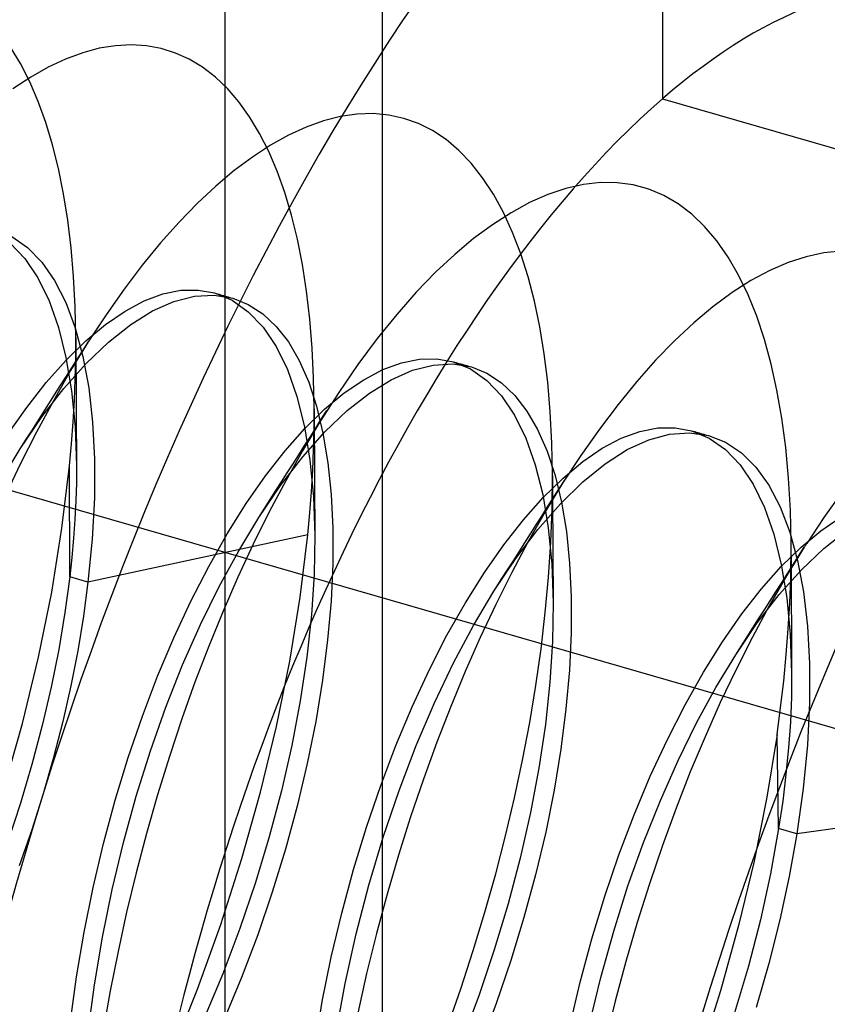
# Model space of a CAD drawing. Header units: millimetres. Extents: x -24 to 80, y -43 to 164.
# Tile 56 of 223: x 54.62 to 56.08, y -10.08 to -8.29. Entities that reach past the tile are written whole.
import ezdxf

# ---------------------------------------------------------------- set-up
doc = ezdxf.new("R2010")
doc.units = ezdxf.units.MM
doc.layers.add('MAIN-1', color=7, linetype='Continuous')
doc.layers.add('MAIN-2', color=7, linetype='Continuous')

msp = doc.modelspace()

# ---------------------------------------------------------------- linework, layer by layer
at = {"layer": 'MAIN-1'}
for p, q in [((55.2743, -39.8009), (55.2743, 118.2487)), ((54.9877, 114.29), (54.9877, -29.9032)), ((56.0437, -9.2474), (56.0429, -9.2486)), ((56.0445, -9.2462), (56.0437, -9.2474)), ((56.0406, -9.2522), (56.0399, -9.2534)), ((56.0414, -9.251), (56.0406, -9.2522)), ((56.0422, -9.2498), (56.0414, -9.251)), ((56.0429, -9.2486), (56.0422, -9.2498))]:
    msp.add_line(p, q, dxfattribs=at)
at = {"layer": 'MAIN-2'}
for p, q in [((55.7825, -7.7459), (55.7825, -8.4387)), ((54.6166, -8.3745), (54.5983, -8.3444)), ((54.7596, -8.3468), (54.7294, -8.3549)), ((54.789, -8.3421), (54.7596, -8.3468)), ((54.8175, -8.3406), (54.789, -8.3421)), ((54.8452, -8.3423), (54.8175, -8.3406)), ((54.8721, -8.3472), (54.8452, -8.3423)), ((54.898, -8.3553), (54.8721, -8.3472)), ((54.6985, -8.3663), (54.667, -8.3811)), ((54.7294, -8.3549), (54.6985, -8.3663)), ((54.9231, -8.3667), (54.898, -8.3553)), ((54.9472, -8.3812), (54.9231, -8.3667)), ((54.6334, -8.4074), (54.6166, -8.3745)), ((54.667, -8.3811), (54.635, -8.3991)), ((54.9704, -8.399), (54.9472, -8.3812)), ((54.635, -8.3991), (54.6028, -8.4205)), ((54.6487, -8.4431), (54.6334, -8.4074)), ((54.9924, -8.4199), (54.9704, -8.399)), ((55.0132, -8.444), (54.9924, -8.4199)), ((54.6625, -8.4814), (54.6487, -8.4431)), ((55.7825, -8.4387), (57.6877, -8.9887)), ((55.0327, -8.4711), (55.0132, -8.444)), ((55.0508, -8.5013), (55.0327, -8.4711)), ((55.1666, -8.4785), (55.1351, -8.4898)), ((55.1975, -8.4707), (55.1666, -8.4785)), ((55.2276, -8.4664), (55.1975, -8.4707)), ((55.257, -8.4655), (55.2276, -8.4664)), ((55.2854, -8.4681), (55.257, -8.4655)), ((55.3129, -8.4741), (55.2854, -8.4681)), ((55.3394, -8.4835), (55.3129, -8.4741)), ((54.6748, -8.5222), (54.6625, -8.4814)), ((55.1351, -8.4898), (55.1031, -8.5046)), ((55.3649, -8.4963), (55.3394, -8.4835)), ((55.3894, -8.5126), (55.3649, -8.4963)), ((55.0675, -8.5343), (55.0508, -8.5013)), ((55.1031, -8.5046), (55.0707, -8.5227)), ((55.4127, -8.5323), (55.3894, -8.5126)), ((54.6856, -8.5654), (54.6748, -8.5222)), ((55.0707, -8.5227), (55.0379, -8.5443)), ((55.4349, -8.5555), (55.4127, -8.5323)), ((55.0379, -8.5443), (55.0048, -8.569)), ((55.0827, -8.5701), (55.0675, -8.5343)), ((54.6948, -8.6109), (54.6856, -8.5654)), ((55.4558, -8.5821), (55.4349, -8.5555)), ((55.0048, -8.569), (54.9715, -8.597)), ((55.0965, -8.6086), (55.0827, -8.5701)), ((55.4754, -8.612), (55.4558, -8.5821)), ((54.9715, -8.597), (54.9382, -8.6282)), ((55.607, -8.6015), (55.5744, -8.6124)), ((55.6389, -8.5943), (55.607, -8.6015)), ((55.67, -8.5908), (55.6389, -8.5943)), ((55.7002, -8.5911), (55.67, -8.5908)), ((55.7294, -8.5951), (55.7002, -8.5911)), ((55.7577, -8.6029), (55.7294, -8.5951)), ((55.7848, -8.6143), (55.7577, -8.6029)), ((54.7025, -8.6588), (54.6948, -8.6109)), ((55.1087, -8.6497), (55.0965, -8.6086)), ((55.4935, -8.6451), (55.4754, -8.612)), ((55.5744, -8.6124), (55.5413, -8.6271)), ((55.8108, -8.6294), (55.7848, -8.6143)), ((54.9382, -8.6282), (54.9046, -8.6627)), ((55.5413, -8.6271), (55.5077, -8.6454)), ((55.8356, -8.6481), (55.8108, -8.6294)), ((55.1194, -8.6935), (55.1087, -8.6497)), ((55.5077, -8.6454), (55.4737, -8.6672)), ((55.5101, -8.6813), (55.4935, -8.6451)), ((55.8591, -8.6705), (55.8356, -8.6481)), ((54.7086, -8.709), (54.7025, -8.6588)), ((54.9046, -8.6627), (54.871, -8.7004)), ((55.4737, -8.6672), (55.4395, -8.6925)), ((55.8812, -8.6965), (55.8591, -8.6705)), ((54.6009, -8.6889), (54.6294, -8.7086)), ((55.1285, -8.7397), (55.1194, -8.6935)), ((55.4395, -8.6925), (55.4052, -8.7212)), ((55.5251, -8.7204), (55.5101, -8.6813)), ((54.598, -8.7005), (54.6245, -8.7285)), ((54.6294, -8.7086), (54.6554, -8.7352)), ((54.713, -8.7615), (54.7086, -8.709)), ((54.871, -8.7004), (54.8377, -8.741)), ((55.9019, -8.726), (55.8812, -8.6965)), ((54.6245, -8.7285), (54.648, -8.7637)), ((55.4052, -8.7212), (55.371, -8.7531)), ((55.5383, -8.7622), (55.5251, -8.7204)), ((55.9209, -8.7587), (55.9019, -8.726)), ((56.0435, -8.7254), (56.0107, -8.736)), ((56.0754, -8.7186), (56.0435, -8.7254)), ((56.1064, -8.7156), (56.0754, -8.7186)), ((54.6554, -8.7352), (54.6785, -8.7687)), ((54.8377, -8.741), (54.8046, -8.7846)), ((55.136, -8.7882), (55.1285, -8.7397)), ((56.0107, -8.736), (55.9773, -8.7504)), ((54.648, -8.7637), (54.6684, -8.8058)), ((54.7158, -8.8162), (54.713, -8.7615)), ((55.371, -8.7531), (55.3354, -8.7899)), ((55.5499, -8.8063), (55.5383, -8.7622)), ((55.9382, -8.7946), (55.9209, -8.7587)), ((55.9773, -8.7504), (55.9433, -8.7687)), ((54.6785, -8.7687), (54.6987, -8.8086)), ((55.9433, -8.7687), (55.9089, -8.7907)), ((54.8046, -8.7846), (54.7718, -8.831)), ((54.8411, -8.8056), (54.8749, -8.7929)), ((54.8749, -8.7929), (54.9076, -8.7864)), ((54.8951, -8.8067), (54.9325, -8.797)), ((54.9076, -8.7864), (54.939, -8.7859)), ((54.9325, -8.797), (54.9682, -8.7952)), ((54.939, -8.7859), (54.9689, -8.7913)), ((54.9682, -8.7952), (55.002, -8.8009)), ((54.9689, -8.7913), (55.0008, -8.8046)), ((54.9689, -8.7913), (54.9717, -8.7921)), ((54.9717, -8.7921), (54.9744, -8.7929)), ((54.9744, -8.7929), (54.9772, -8.7937)), ((54.9772, -8.7937), (54.98, -8.7945)), ((54.98, -8.7945), (54.9827, -8.7953)), ((54.9827, -8.7953), (54.9855, -8.7961)), ((54.9855, -8.7961), (54.9882, -8.7969)), ((54.9882, -8.7969), (54.991, -8.7977)), ((54.991, -8.7977), (54.9937, -8.7985)), ((54.9937, -8.7985), (54.9965, -8.7993)), ((54.9965, -8.7993), (54.9993, -8.8001)), ((54.9993, -8.8001), (55.002, -8.8009)), ((55.002, -8.8009), (55.0303, -8.8122)), ((55.142, -8.8388), (55.136, -8.7882)), ((55.3354, -8.7899), (55.2998, -8.8302)), ((55.9089, -8.7907), (55.8741, -8.8163)), ((55.9538, -8.8336), (55.9382, -8.7946)), ((54.6684, -8.8058), (54.6855, -8.8543)), ((54.6987, -8.8086), (54.7158, -8.8547)), ((54.717, -8.8729), (54.7158, -8.8162)), ((54.8064, -8.8241), (54.8411, -8.8056)), ((54.8565, -8.8239), (54.8951, -8.8067)), ((55.0008, -8.8046), (55.0303, -8.8253)), ((55.0303, -8.8122), (55.0566, -8.8293)), ((55.5597, -8.8529), (55.5499, -8.8063)), ((55.8741, -8.8163), (55.8392, -8.8455)), ((54.7718, -8.831), (54.7395, -8.8802)), ((54.771, -8.8484), (54.8064, -8.8241)), ((54.8169, -8.8486), (54.8565, -8.8239)), ((55.0303, -8.8253), (55.0571, -8.8533)), ((55.0566, -8.8293), (55.0809, -8.852)), ((55.2998, -8.8302), (55.2645, -8.8741)), ((55.9678, -8.8756), (55.9538, -8.8336)), ((54.6855, -8.8543), (54.6991, -8.9088)), ((54.7158, -8.8547), (54.7297, -8.9064)), ((54.7352, -8.8782), (54.771, -8.8484)), ((54.7766, -8.8805), (54.8169, -8.8486)), ((55.0571, -8.8533), (55.0809, -8.8884)), ((55.0809, -8.852), (55.103, -8.8803)), ((55.1463, -8.8913), (55.142, -8.8388)), ((55.5678, -8.9019), (55.5597, -8.8529)), ((55.8392, -8.8455), (55.8042, -8.8783)), ((54.717, -8.8727), (54.717, -8.8918)), ((54.6993, -8.9134), (54.7352, -8.8782)), ((54.7395, -8.8802), (54.7076, -8.9323)), ((54.7168, -8.9101), (54.717, -8.8729)), ((54.7302, -8.8949), (54.7405, -8.8787)), ((54.736, -8.9192), (54.7766, -8.8805)), ((55.0809, -8.8884), (55.1015, -8.9304)), ((55.103, -8.8803), (55.1227, -8.914)), ((55.2645, -8.8741), (55.2293, -8.9214)), ((55.8042, -8.8783), (55.77, -8.9135)), ((55.98, -8.9204), (55.9678, -8.8756)), ((54.717, -8.8918), (54.7171, -8.9109)), ((54.7199, -8.9111), (54.7302, -8.8949)), ((54.7297, -8.9064), (54.7403, -8.9636)), ((55.1489, -8.9456), (55.1463, -8.8913)), ((55.5742, -8.9534), (55.5678, -8.9019)), ((60.6911, -10.9094), (53.7629, -8.9094)), ((54.6633, -8.9539), (54.6993, -8.9134)), ((54.6954, -8.9647), (54.736, -8.9192)), ((54.6991, -8.9088), (54.7092, -8.9689)), ((54.7095, -8.9275), (54.7199, -8.9111)), ((54.7159, -8.9479), (54.7168, -8.9101)), ((54.7171, -8.9109), (54.7172, -8.9303)), ((55.1227, -8.914), (55.1399, -8.9531)), ((55.2293, -8.9214), (55.1945, -8.9719)), ((55.2746, -8.9306), (55.3084, -8.9181)), ((55.3084, -8.9181), (55.3411, -8.9115)), ((55.3285, -8.9318), (55.3659, -8.9222)), ((55.3411, -8.9115), (55.3725, -8.9108)), ((55.3659, -8.9222), (55.4017, -8.9201)), ((55.3725, -8.9108), (55.4024, -8.9161)), ((55.4017, -8.9201), (55.4355, -8.9257)), ((55.4024, -8.9161), (55.4341, -8.9294)), ((55.4024, -8.9161), (55.4052, -8.9169)), ((55.4052, -8.9169), (55.4079, -8.9177)), ((55.4079, -8.9177), (55.4107, -8.9185)), ((55.4107, -8.9185), (55.4134, -8.9193)), ((55.4134, -8.9193), (55.4162, -8.9201)), ((55.4162, -8.9201), (55.4189, -8.9209)), ((55.4189, -8.9209), (55.4217, -8.9217)), ((55.4217, -8.9217), (55.4245, -8.9225)), ((55.4245, -8.9225), (55.4272, -8.9233)), ((55.4272, -8.9233), (55.43, -8.9241)), ((55.43, -8.9241), (55.4327, -8.9249)), ((55.4327, -8.9249), (55.4355, -8.9257)), ((55.4355, -8.9257), (55.4637, -8.9371)), ((55.77, -8.9135), (55.7359, -8.952)), ((55.9905, -8.9681), (55.98, -8.9204)), ((54.7076, -8.9323), (54.6763, -8.987)), ((54.6887, -8.9601), (54.699, -8.944)), ((54.699, -8.944), (54.7095, -8.9275)), ((54.7172, -8.9303), (54.7173, -8.9497)), ((55.1015, -8.9304), (55.1187, -8.9792)), ((55.2399, -8.9489), (55.2746, -8.9306)), ((55.2899, -8.9489), (55.3285, -8.9318)), ((55.4341, -8.9294), (55.4633, -8.9502)), ((55.4637, -8.9371), (55.4899, -8.9543)), ((54.6277, -8.9994), (54.6633, -8.9539)), ((54.6784, -8.9763), (54.6887, -8.9601)), ((54.7143, -8.9864), (54.7159, -8.9479)), ((54.7173, -8.9497), (54.7174, -8.9688)), ((55.1399, -8.9531), (55.1543, -8.9972)), ((55.1499, -9.0017), (55.1489, -8.9456)), ((55.2046, -8.9728), (55.2399, -8.9489)), ((55.2503, -8.9733), (55.2899, -8.9489)), ((55.4633, -8.9502), (55.4899, -8.9783)), ((55.4899, -8.9543), (55.5141, -8.9773)), ((55.5788, -9.0075), (55.5742, -8.9534)), ((55.7359, -8.952), (55.7018, -8.9936)), ((54.6553, -9.0166), (54.6954, -8.9647)), ((54.668, -8.9927), (54.6784, -8.9763)), ((54.7092, -8.9689), (54.7156, -9.0343)), ((54.7174, -8.9688), (54.7174, -8.9881)), ((54.7403, -8.9636), (54.7474, -9.0257)), ((55.1187, -8.9792), (55.1323, -9.0342)), ((55.1945, -8.9719), (55.1602, -9.0254)), ((55.1689, -9.0024), (55.2046, -8.9728)), ((55.21, -9.0048), (55.2503, -8.9733)), ((55.4899, -8.9783), (55.5136, -9.0133)), ((55.5141, -8.9773), (55.5361, -9.0058)), ((55.9993, -9.0186), (55.9905, -8.9681)), ((54.6763, -8.987), (54.6457, -9.0439)), ((54.6575, -9.0092), (54.668, -8.9927)), ((54.712, -9.0255), (54.7143, -8.9864)), ((54.7174, -8.9881), (54.7175, -9.0075)), ((55.1543, -8.9972), (55.1659, -9.0462)), ((55.7018, -8.9936), (55.6679, -9.0385)), ((54.5925, -9.0498), (54.6277, -8.9994)), ((54.6472, -9.0253), (54.6575, -9.0092)), ((54.7175, -9.0075), (54.7176, -9.0271)), ((55.133, -9.0374), (55.1689, -9.0024)), ((55.1497, -9.0383), (55.1499, -9.0017)), ((55.1499, -9.0018), (55.1499, -9.0208)), ((55.1629, -9.0208), (55.1731, -9.0048)), ((55.1695, -9.0434), (55.21, -9.0048)), ((55.5136, -9.0133), (55.5342, -9.0551)), ((55.5361, -9.0058), (55.5558, -9.0396)), ((55.5817, -9.064), (55.5788, -9.0075)), ((54.6158, -9.0747), (54.6553, -9.0166)), ((54.6368, -9.0415), (54.6472, -9.0253)), ((54.709, -9.0653), (54.712, -9.0255)), ((54.7176, -9.0271), (54.7177, -9.0463)), ((54.7474, -9.0257), (54.7509, -9.0926)), ((55.1602, -9.0254), (55.1288, -9.0778)), ((55.1499, -9.0208), (55.15, -9.0398)), ((55.1527, -9.0369), (55.1629, -9.0208)), ((56.0063, -9.0718), (55.9993, -9.0186)), ((54.6457, -9.0439), (54.6161, -9.1026)), ((54.6263, -9.058), (54.6368, -9.0415)), ((54.7156, -9.0343), (54.7181, -9.1045)), ((54.7177, -9.0463), (54.7179, -9.0658)), ((55.0971, -9.0778), (55.133, -9.0374)), ((55.129, -9.0889), (55.1695, -9.0434)), ((55.1323, -9.0342), (55.1423, -9.0949)), ((55.1424, -9.0531), (55.1527, -9.0369)), ((55.1488, -9.0755), (55.1497, -9.0383)), ((55.15, -9.0398), (55.1501, -9.059)), ((55.1659, -9.0462), (55.1748, -9.0996)), ((55.5558, -9.0396), (55.5729, -9.0786)), ((55.6679, -9.0385), (55.6343, -9.0863)), ((55.7077, -9.0552), (55.7415, -9.0428)), ((55.7415, -9.0428), (55.7742, -9.0365)), ((55.7575, -9.0579), (55.7953, -9.0477)), ((55.7742, -9.0365), (55.8056, -9.0361)), ((55.7953, -9.0477), (55.8315, -9.0452)), ((55.8056, -9.0361), (55.8355, -9.0416)), ((55.8315, -9.0452), (55.8659, -9.0504)), ((55.8355, -9.0416), (55.8674, -9.0548)), ((55.8355, -9.0416), (55.8383, -9.0424)), ((55.8383, -9.0424), (55.8411, -9.0432)), ((55.8411, -9.0432), (55.8438, -9.044)), ((55.8438, -9.044), (55.8466, -9.0448)), ((55.8466, -9.0448), (55.8493, -9.0456)), ((55.8493, -9.0456), (55.8521, -9.0464)), ((55.8521, -9.0464), (55.8549, -9.0472)), ((55.8549, -9.0472), (55.8576, -9.048)), ((55.8576, -9.048), (55.8604, -9.0488)), ((55.8604, -9.0488), (55.8631, -9.0495)), ((55.8631, -9.0495), (55.8659, -9.0503)), ((55.8659, -9.0503), (55.8686, -9.0511)), ((55.8659, -9.0504), (55.8969, -9.0625)), ((54.6157, -9.0746), (54.6263, -9.058)), ((54.7053, -9.1056), (54.709, -9.0653)), ((54.7179, -9.0658), (54.718, -9.085)), ((55.1218, -9.0854), (55.132, -9.0694)), ((55.132, -9.0694), (55.1424, -9.0531)), ((55.1501, -9.059), (55.1502, -9.0784)), ((55.5342, -9.0551), (55.5515, -9.1033)), ((55.5828, -9.1225), (55.5817, -9.064)), ((55.673, -9.0735), (55.7077, -9.0552)), ((55.7185, -9.0759), (55.7575, -9.0579)), ((55.8674, -9.0548), (55.8968, -9.0755)), ((55.8969, -9.0625), (55.9258, -9.0816)), ((54.5793, -9.135), (54.6158, -9.0747)), ((54.718, -9.085), (54.7181, -9.1045)), ((55.0615, -9.1234), (55.0971, -9.0778)), ((55.1288, -9.0778), (55.0982, -9.1324)), ((55.1115, -9.1016), (55.1218, -9.0854)), ((55.1473, -9.1134), (55.1488, -9.0755)), ((55.1502, -9.0784), (55.1503, -9.0973)), ((55.5729, -9.0786), (55.5875, -9.1226)), ((55.6343, -9.0863), (55.6012, -9.137)), ((55.6377, -9.0977), (55.673, -9.0735)), ((55.6786, -9.1014), (55.7185, -9.0759)), ((55.8968, -9.0755), (55.9235, -9.1035)), ((55.9258, -9.0816), (55.9521, -9.1076)), ((56.0115, -9.1275), (56.0063, -9.0718)), ((54.6161, -9.1026), (54.5875, -9.1628)), ((54.7181, -9.1045), (54.7179, -9.1365)), ((54.7509, -9.0926), (54.7506, -9.1636)), ((55.0888, -9.141), (55.129, -9.0889)), ((55.1011, -9.1179), (55.1115, -9.1016)), ((55.1423, -9.0949), (55.1485, -9.161)), ((55.1503, -9.0973), (55.1504, -9.1164)), ((55.1748, -9.0996), (55.1807, -9.1572)), ((55.5515, -9.1033), (55.5652, -9.1577)), ((55.6019, -9.1275), (55.6377, -9.0977)), ((55.638, -9.1343), (55.6786, -9.1014)), ((55.9235, -9.1035), (55.9471, -9.1387)), ((54.6917, -9.2184), (54.7053, -9.1056)), ((54.706, -9.307), (54.7053, -9.1056)), ((55.0906, -9.1343), (55.1011, -9.1179)), ((55.145, -9.152), (55.1473, -9.1134)), ((55.1504, -9.1164), (55.1504, -9.1356)), ((55.5822, -9.1826), (55.5828, -9.1225)), ((55.5875, -9.1226), (55.5992, -9.1713)), ((55.9521, -9.1076), (55.9757, -9.1405)), ((54.7179, -9.1365), (54.717, -9.1692)), ((55.0264, -9.1739), (55.0615, -9.1234)), ((55.0493, -9.1991), (55.0888, -9.141)), ((55.0982, -9.1324), (55.0683, -9.189)), ((55.0805, -9.1502), (55.0906, -9.1343)), ((55.1504, -9.1356), (55.1505, -9.1551)), ((55.5659, -9.1628), (55.6019, -9.1275)), ((55.6012, -9.137), (55.5696, -9.1888)), ((55.5827, -9.1236), (55.5828, -9.1426)), ((55.5943, -9.1478), (55.6045, -9.1318)), ((55.5972, -9.1742), (55.638, -9.1343)), ((55.9471, -9.1387), (55.9676, -9.1809)), ((55.9757, -9.1405), (55.9962, -9.1799)), ((56.0148, -9.1858), (56.0115, -9.1275)), ((55.0702, -9.1663), (55.0805, -9.1502)), ((55.1421, -9.191), (55.145, -9.152)), ((55.1505, -9.1551), (55.1507, -9.1739)), ((55.1807, -9.1572), (55.1838, -9.2185)), ((55.5652, -9.1577), (55.5752, -9.2179)), ((55.5828, -9.1426), (55.5829, -9.1618)), ((55.5841, -9.1639), (55.5943, -9.1478)), ((56.1075, -9.1544), (56.0757, -9.199)), ((54.717, -9.1692), (54.7154, -9.2027)), ((54.7506, -9.1636), (54.7467, -9.2385)), ((54.9919, -9.2289), (55.0264, -9.1739)), ((55.0598, -9.1826), (55.0702, -9.1663)), ((55.1485, -9.161), (55.151, -9.2318)), ((55.1507, -9.1739), (55.1508, -9.193)), ((55.53, -9.2033), (55.5659, -9.1628)), ((55.5564, -9.2209), (55.5972, -9.1742)), ((55.5738, -9.1801), (55.5841, -9.1639)), ((55.5829, -9.1618), (55.583, -9.1811)), ((55.5992, -9.1713), (55.608, -9.2247)), ((55.0683, -9.189), (55.0393, -9.2475)), ((55.0493, -9.1991), (55.0598, -9.1826)), ((55.1385, -9.2306), (55.1421, -9.191)), ((55.1508, -9.193), (55.1509, -9.2122)), ((55.5696, -9.1888), (55.5388, -9.243)), ((55.5634, -9.1965), (55.5738, -9.1801)), ((55.5798, -9.2443), (55.5822, -9.1826)), ((55.583, -9.1811), (55.583, -9.2005)), ((55.9676, -9.1809), (55.9847, -9.2297)), ((55.9962, -9.1799), (56.0136, -9.2256)), ((56.0161, -9.2463), (56.0148, -9.1858)), ((54.7154, -9.2027), (54.713, -9.2368)), ((55.0128, -9.2595), (55.0493, -9.1991)), ((55.1509, -9.2122), (55.151, -9.2317)), ((55.4943, -9.2488), (55.53, -9.2033)), ((55.5429, -9.2287), (55.5532, -9.2125)), ((55.5532, -9.2125), (55.5634, -9.1965)), ((55.583, -9.2005), (55.5831, -9.2194)), ((56.0757, -9.199), (56.0445, -9.2462)), ((56.0699, -9.2235), (56.1053, -9.1993)), ((54.6731, -9.3346), (54.6917, -9.2184)), ((54.9584, -9.2881), (54.9919, -9.2289)), ((55.1838, -9.2185), (55.1837, -9.2832)), ((55.516, -9.2739), (55.5564, -9.2209)), ((55.5325, -9.2451), (55.5429, -9.2287)), ((55.5752, -9.2179), (55.5815, -9.2836)), ((55.5831, -9.2194), (55.5832, -9.2385)), ((55.608, -9.2247), (55.6138, -9.2822)), ((55.9847, -9.2297), (55.9983, -9.2846)), ((56.0136, -9.2256), (56.0277, -9.2771)), ((56.0342, -9.2532), (56.0699, -9.2235)), ((56.0756, -9.2554), (56.1159, -9.2236)), ((54.713, -9.2368), (54.7098, -9.2716)), ((55.1385, -9.2306), (54.739, -9.3165)), ((54.7467, -9.2385), (54.739, -9.3165)), ((55.0393, -9.2475), (55.0113, -9.3076)), ((55.1246, -9.3442), (55.1385, -9.2306)), ((55.151, -9.2318), (55.1497, -9.3023)), ((55.5388, -9.243), (55.5088, -9.2993)), ((55.522, -9.2615), (55.5325, -9.2451)), ((55.5756, -9.3075), (55.5798, -9.2443)), ((55.5832, -9.2385), (55.5833, -9.2578)), ((56.0155, -9.3089), (56.0161, -9.2463)), ((54.9773, -9.3245), (55.0128, -9.2595)), ((55.4591, -9.2991), (55.4943, -9.2488)), ((55.5117, -9.2777), (55.522, -9.2615)), ((55.5833, -9.2578), (55.5834, -9.2773)), ((55.9982, -9.2883), (56.0342, -9.2532)), ((56.0399, -9.2534), (56.0079, -9.3054)), ((56.0297, -9.2694), (56.0399, -9.2534)), ((56.035, -9.294), (56.0756, -9.2554)), ((54.7098, -9.2716), (54.706, -9.307)), ((55.1837, -9.2832), (55.1807, -9.3511)), ((55.4763, -9.3331), (55.516, -9.2739)), ((55.5013, -9.294), (55.5117, -9.2777)), ((55.5815, -9.2836), (55.5839, -9.354)), ((55.5834, -9.2773), (55.5835, -9.2961)), ((55.6138, -9.2822), (55.6167, -9.3436)), ((56.0155, -9.3089), (56.0161, -9.2698)), ((56.0161, -9.2698), (56.0162, -9.289)), ((56.0194, -9.2856), (56.0297, -9.2694)), ((56.0277, -9.2771), (56.0386, -9.3343)), ((54.926, -9.3511), (54.9584, -9.2881)), ((55.4246, -9.354), (55.4591, -9.2991)), ((55.5088, -9.2993), (55.4796, -9.3575)), ((55.491, -9.3101), (55.5013, -9.294)), ((55.5835, -9.2961), (55.5837, -9.3152)), ((55.9623, -9.3288), (55.9982, -9.2883)), ((55.9947, -9.3392), (56.035, -9.294)), ((55.9983, -9.2846), (56.0083, -9.3452)), ((55.9986, -9.3183), (56.009, -9.3019)), ((56.009, -9.3019), (56.0194, -9.2856)), ((56.0162, -9.289), (56.0162, -9.3082)), ((54.706, -9.307), (54.6972, -9.3721)), ((54.739, -9.3165), (54.706, -9.307)), ((54.739, -9.3165), (54.7308, -9.3782)), ((55.0113, -9.3076), (54.9843, -9.3694)), ((55.1497, -9.3023), (55.1449, -9.3761)), ((55.4806, -9.3264), (55.491, -9.3101)), ((55.5697, -9.372), (55.5756, -9.3075)), ((55.5837, -9.3152), (55.5838, -9.3345)), ((56.0079, -9.3054), (55.9766, -9.3599)), ((55.9883, -9.3344), (55.9986, -9.3183)), ((56.0138, -9.3547), (56.0155, -9.3089)), ((56.0162, -9.3082), (56.0163, -9.3276)), ((54.6491, -9.4531), (54.6731, -9.3346)), ((54.9433, -9.3939), (54.9773, -9.3245)), ((55.4391, -9.3957), (55.4763, -9.3331)), ((55.5838, -9.3345), (55.5839, -9.354)), ((55.9267, -9.3744), (55.9623, -9.3288)), ((55.978, -9.3506), (55.9883, -9.3344)), ((56.0163, -9.3276), (56.0164, -9.3466)), ((56.0386, -9.3343), (56.0459, -9.3968)), ((54.895, -9.4177), (54.926, -9.3511)), ((55.1056, -9.4605), (55.1246, -9.3442)), ((55.1807, -9.3511), (55.1744, -9.4217)), ((55.3911, -9.4132), (55.4246, -9.354)), ((55.5839, -9.354), (55.5826, -9.4246)), ((55.6167, -9.3436), (55.6166, -9.4085)), ((55.9548, -9.3908), (55.9947, -9.3392)), ((55.9676, -9.367), (55.978, -9.3506)), ((56.0083, -9.3452), (56.0146, -9.411)), ((56.0111, -9.4012), (56.0138, -9.3547)), ((56.0164, -9.3466), (56.0165, -9.3658)), ((54.6972, -9.3721), (54.686, -9.439)), ((54.9843, -9.3694), (54.9584, -9.433)), ((55.4796, -9.3575), (55.4515, -9.4174)), ((55.562, -9.4377), (55.5697, -9.372)), ((55.9766, -9.3599), (55.946, -9.4165)), ((55.9571, -9.3835), (55.9676, -9.367)), ((56.0165, -9.3658), (56.0166, -9.3852)), ((54.7308, -9.3782), (54.7204, -9.4412)), ((55.1449, -9.3761), (55.1364, -9.453)), ((55.8916, -9.4249), (55.9267, -9.3744)), ((55.9155, -9.4485), (55.9548, -9.3908)), ((55.9468, -9.3996), (55.9571, -9.3835)), ((56.0166, -9.3852), (56.0167, -9.4048)), ((54.911, -9.467), (54.9433, -9.3939)), ((55.4031, -9.4633), (55.4391, -9.3957)), ((55.6166, -9.4085), (55.6135, -9.4764)), ((55.9363, -9.416), (55.9468, -9.3996)), ((56.0074, -9.4484), (56.0111, -9.4012)), ((56.0167, -9.4048), (56.0168, -9.4237)), ((56.0459, -9.3968), (56.0497, -9.4642)), ((54.8656, -9.4875), (54.895, -9.4177)), ((55.1744, -9.4217), (55.1651, -9.4947)), ((55.3588, -9.4765), (55.3911, -9.4132)), ((55.4515, -9.4174), (55.4242, -9.479)), ((55.5826, -9.4246), (55.5779, -9.4985)), ((55.8572, -9.48), (55.8916, -9.4249)), ((55.946, -9.4165), (55.9163, -9.4751)), ((55.926, -9.4322), (55.9363, -9.416)), ((56.0146, -9.411), (56.0171, -9.4816)), ((56.0168, -9.4237), (56.0169, -9.4428)), ((54.686, -9.439), (54.6722, -9.5075)), ((54.7204, -9.4412), (54.7078, -9.5052)), ((54.9584, -9.433), (54.9334, -9.4983)), ((55.5526, -9.5044), (55.562, -9.4377)), ((55.9155, -9.4485), (55.926, -9.4322)), ((56.0169, -9.4428), (56.017, -9.4621)), ((54.6199, -9.5735), (54.6491, -9.4531)), ((55.0816, -9.5787), (55.1056, -9.4605)), ((55.1364, -9.453), (55.1245, -9.5322)), ((55.8794, -9.5081), (55.9155, -9.4485)), ((56.0028, -9.4963), (56.0074, -9.4484)), ((56.017, -9.4621), (56.0171, -9.4816)), ((54.8807, -9.5437), (54.911, -9.467)), ((55.3278, -9.5434), (55.3588, -9.4765)), ((55.3684, -9.536), (55.4031, -9.4633)), ((55.4242, -9.479), (55.3979, -9.5423)), ((55.6135, -9.4764), (55.6073, -9.5469)), ((55.8237, -9.5393), (55.8572, -9.48)), ((55.9163, -9.4751), (55.8876, -9.5354)), ((56.0497, -9.4642), (56.0497, -9.5362)), ((54.8379, -9.5602), (54.8656, -9.4875)), ((54.9334, -9.4983), (54.9096, -9.5652)), ((55.1651, -9.4947), (55.1527, -9.5696)), ((55.5779, -9.4985), (55.5698, -9.5752)), ((55.9971, -9.5447), (56.0028, -9.4963)), ((56.0171, -9.4816), (56.0166, -9.5256)), ((54.6722, -9.5075), (54.6559, -9.5773)), ((54.7078, -9.5052), (54.6932, -9.5701)), ((55.5414, -9.5719), (55.5526, -9.5044)), ((55.8445, -9.5723), (55.8794, -9.5081)), ((55.1245, -9.5322), (55.1091, -9.6134)), ((56.0166, -9.5256), (56.0148, -9.571)), ((54.8525, -9.6234), (54.8807, -9.5437)), ((55.2984, -9.6134), (55.3278, -9.5434)), ((55.3352, -9.6136), (55.3684, -9.536)), ((55.3979, -9.5423), (55.3726, -9.6075)), ((55.6073, -9.5469), (55.5981, -9.6198)), ((55.7914, -9.6026), (55.8237, -9.5393)), ((55.8876, -9.5354), (55.8599, -9.5975)), ((55.9906, -9.5936), (55.9971, -9.5447)), ((56.0497, -9.5362), (56.0458, -9.6121)), ((54.6932, -9.5701), (54.6764, -9.6355)), ((54.8123, -9.6355), (54.8379, -9.5602)), ((54.9096, -9.5652), (54.8869, -9.6335)), ((55.1527, -9.5696), (55.1373, -9.6461)), ((54.5856, -9.695), (54.6199, -9.5735)), ((54.6559, -9.5773), (54.6372, -9.6478)), ((55.0526, -9.6984), (55.0816, -9.5787)), ((55.5285, -9.6399), (55.5414, -9.5719)), ((55.5698, -9.5752), (55.5581, -9.6544)), ((55.8108, -9.6408), (55.8445, -9.5723)), ((56.0148, -9.571), (56.0116, -9.6177)), ((55.7604, -9.6694), (55.7914, -9.6026)), ((55.8599, -9.5975), (55.8331, -9.6615)), ((55.9906, -9.5936), (55.9722, -9.7075)), ((55.9934, -9.7645), (55.9906, -9.5936)), ((54.8267, -9.7056), (54.8525, -9.6234)), ((55.1091, -9.6134), (55.0903, -9.6958)), ((55.2707, -9.6863), (55.2984, -9.6134)), ((55.304, -9.6952), (55.3352, -9.6136)), ((55.3726, -9.6075), (55.3482, -9.6744)), ((55.5981, -9.6198), (55.5858, -9.6946)), ((56.0116, -9.6177), (56.0069, -9.6656)), ((56.0458, -9.6121), (56.0381, -9.6916)), ((54.6764, -9.6355), (54.6576, -9.7012)), ((54.7887, -9.7127), (54.8123, -9.6355)), ((54.8869, -9.6335), (54.8654, -9.703)), ((55.5139, -9.7084), (55.5285, -9.6399)), ((55.7787, -9.7132), (55.8108, -9.6408)), ((54.6372, -9.6478), (54.6163, -9.7184)), ((55.1373, -9.6461), (55.119, -9.7235)), ((55.5581, -9.6544), (55.5429, -9.7354)), ((55.3482, -9.6744), (55.325, -9.7428)), ((55.731, -9.7393), (55.7604, -9.6694)), ((55.8331, -9.6615), (55.8073, -9.7275)), ((56.0069, -9.6656), (56.0009, -9.7146)), ((55.2449, -9.7616), (55.2707, -9.6863)), ((55.2752, -9.7798), (55.304, -9.6952)), ((55.5858, -9.6946), (55.5705, -9.7708)), ((56.0381, -9.6916), (56.0265, -9.774)), ((54.6576, -9.7012), (54.6369, -9.7669)), ((54.7674, -9.7916), (54.7887, -9.7127)), ((54.8035, -9.7897), (54.8267, -9.7056)), ((54.8654, -9.703), (54.8453, -9.7735)), ((55.0188, -9.8189), (55.0526, -9.6984)), ((55.0903, -9.6958), (55.0684, -9.7791)), ((55.4976, -9.7773), (55.5139, -9.7084)), ((55.7483, -9.7894), (55.7787, -9.7132)), ((55.9722, -9.7075), (55.949, -9.8235)), ((54.6163, -9.7184), (54.5933, -9.7884)), ((55.119, -9.7235), (55.0978, -9.8016)), ((55.8073, -9.7275), (55.7825, -9.7954)), ((56.0009, -9.7146), (55.9934, -9.7645)), ((56.4238, -9.7187), (56.0265, -9.774)), ((55.325, -9.7428), (55.3029, -9.8126)), ((55.5429, -9.7354), (55.5242, -9.8179)), ((55.7033, -9.812), (55.731, -9.7393)), ((54.6369, -9.7669), (54.6143, -9.8323)), ((55.2213, -9.8389), (55.2449, -9.7616)), ((55.9934, -9.7645), (55.9786, -9.8465)), ((56.0265, -9.774), (55.9934, -9.7645)), ((54.8453, -9.7735), (54.8266, -9.8446)), ((55.0684, -9.7791), (55.0432, -9.8626)), ((55.2491, -9.8669), (55.2752, -9.7798)), ((55.4796, -9.8467), (55.4976, -9.7773)), ((55.5705, -9.7708), (55.5521, -9.8482)), ((56.0265, -9.774), (56.0127, -9.8514)), ((54.7485, -9.8717), (54.7674, -9.7916)), ((54.7829, -9.8753), (54.8035, -9.7897)), ((55.0978, -9.8016), (55.0739, -9.8797)), ((55.7199, -9.8687), (55.7483, -9.7894)), ((55.7825, -9.7954), (55.7589, -9.8647)), ((54.9805, -9.9386), (55.0188, -9.8189)), ((55.3029, -9.8126), (55.2822, -9.8835)), ((55.5242, -9.8179), (55.5022, -9.9012)), ((55.6776, -9.8873), (55.7033, -9.812)), ((55.949, -9.8235), (55.9209, -9.9407)), ((54.8266, -9.8446), (54.8093, -9.916)), ((55.1999, -9.9178), (55.2213, -9.8389)), ((55.46, -9.9163), (55.4796, -9.8467)), ((55.5521, -9.8482), (55.5309, -9.9262)), ((55.9786, -9.8465), (55.9604, -9.9301)), ((56.0127, -9.8514), (55.9957, -9.9301)), ((54.732, -9.9525), (54.7485, -9.8717)), ((55.0432, -9.8626), (55.015, -9.9458)), ((55.2259, -9.9558), (55.2491, -9.8669)), ((55.694, -9.9508), (55.7199, -9.8687)), ((55.7589, -9.8647), (55.7367, -9.935)), ((54.7652, -9.9617), (54.7829, -9.8753)), ((55.0739, -9.8797), (55.0473, -9.9576)), ((55.2822, -9.8835), (55.2629, -9.9553)), ((55.6541, -9.9645), (55.6776, -9.8873)), ((55.5022, -9.9012), (55.477, -9.9848)), ((54.8093, -9.916), (54.7936, -9.9875)), ((55.181, -9.9979), (55.1999, -9.9178)), ((55.4388, -9.9861), (55.46, -9.9163)), ((55.5309, -9.9262), (55.5069, -10.0043)), ((54.9381, -10.0561), (54.9805, -9.9386)), ((55.015, -9.9458), (54.9838, -10.0281)), ((55.7367, -9.935), (55.716, -10.0061)), ((55.9209, -9.9407), (55.8878, -10.0592)), ((55.9604, -9.9301), (55.9386, -10.0146)), ((55.9957, -9.9301), (55.9757, -10.0096)), ((54.7183, -10.0335), (54.732, -9.9525)), ((54.7506, -10.0485), (54.7652, -9.9617)), ((55.0473, -9.9576), (55.0181, -10.0347)), ((55.206, -10.0461), (55.2259, -9.9558)), ((55.2629, -9.9553), (55.2452, -10.0275)), ((55.6706, -10.0348), (55.694, -9.9508)), ((55.6329, -10.0435), (55.6541, -9.9645)), ((54.7936, -9.9875), (54.7795, -10.0589)), ((55.1647, -10.0787), (55.181, -9.9979)), ((55.416, -10.0558), (55.4388, -9.9861)), ((55.477, -9.9848), (55.4488, -10.0681)), ((55.5069, -10.0043), (55.4803, -10.0822)), ((55.716, -10.0061), (55.6968, -10.0778)), ((55.9386, -10.0146), (55.9134, -10.0994)), ((55.9757, -10.0096), (55.9526, -10.0896)), ((54.7073, -10.1144), (54.7183, -10.0335)), ((54.9838, -10.0281), (54.9498, -10.1091)), ((55.0181, -10.0347), (54.9865, -10.1106)), ((55.2452, -10.0275), (55.2291, -10.0999)), ((55.65, -10.12), (55.6706, -10.0348)), ((54.7392, -10.135), (54.7506, -10.0485)), ((55.1893, -10.1372), (55.206, -10.0461)), ((55.614, -10.1236), (55.6329, -10.0435)), ((54.7795, -10.0589), (54.767, -10.1301)), ((54.8916, -10.1712), (54.9381, -10.0561)), ((55.3917, -10.1253), (55.416, -10.0558)), ((55.4488, -10.0681), (55.4177, -10.1507)), ((55.8878, -10.0592), (55.8498, -10.1785)), ((55.1511, -10.1599), (55.1647, -10.0787)), ((55.4803, -10.0822), (55.4512, -10.1593)), ((55.6968, -10.0778), (55.6791, -10.1499))]:
    msp.add_line(p, q, dxfattribs=at)
for centre, major_axis, start_param, end_param in [((55.7825, -10.1707), (-0.7766, -2.6902), 0.588003, 3.141599), ((55.7825, -10.1707), (-0.7766, -2.6902), -2.55359, 0.000007), ((56.9949, -10.5207), (0.7766, 2.6902), 0.588003, 3.141599), ((55.7825, -10.1707), (0.5547, 1.9215), 0.000007, 0.588003), ((55.7825, -10.1707), (0.5547, 1.9215), -2.55359, 0.000007), ((55.7825, -10.1707), (0.5547, 1.9215), 0.588003, 3.141599)]:
    msp.add_ellipse(centre, major_axis=major_axis, ratio=0.433013, start_param=start_param, end_param=end_param, dxfattribs=at)

doc.saveas('drawing.dxf')
